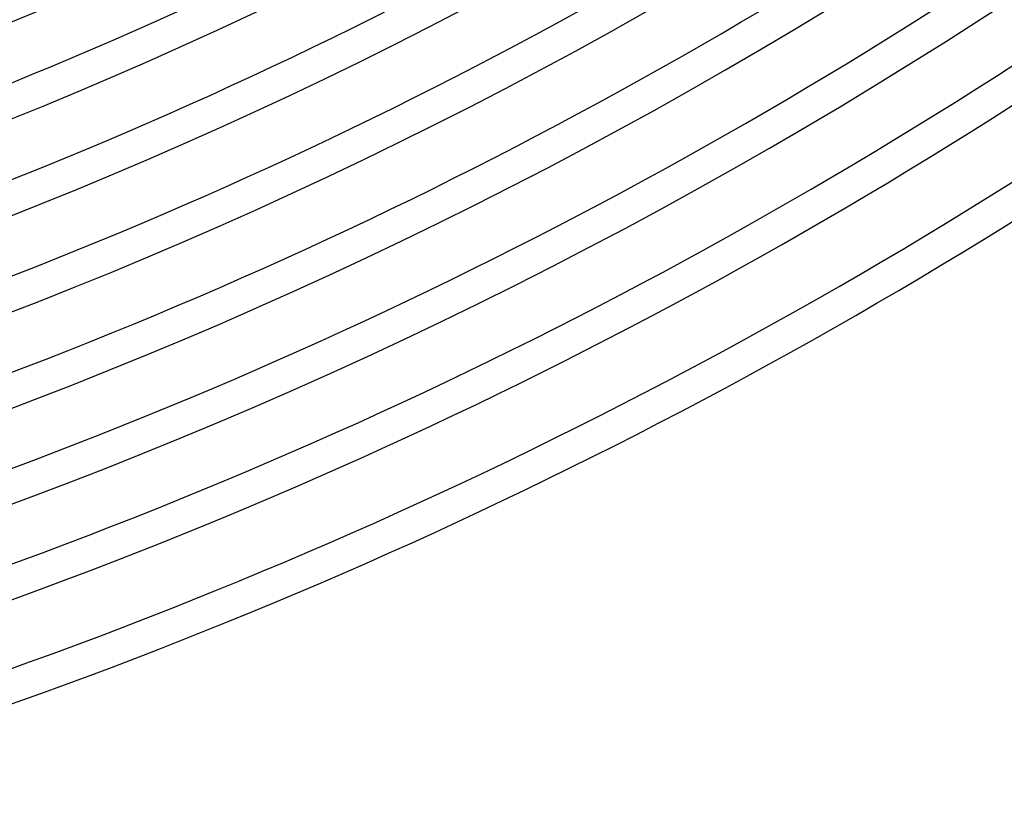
# Model space of a CAD drawing. Header units: millimetres. Extents: x -660 to 660, y -630 to 630.
# Tile 54 of 131: x 206 to 324, y -592 to -498. Entities that reach past the tile are written whole.
import ezdxf

# ---------------------------------------------------------------- set-up
doc = ezdxf.new("R2010")
doc.units = ezdxf.units.MM
doc.layers.add('THICK', color=7, linetype='Continuous')

msp = doc.modelspace()

# ---------------------------------------------------------------- linework, layer by layer
at = {"layer": 'THICK'}
for centre, radius, start, end in [((0, 2.449212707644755e-15), 592.5, 179.9999801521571, 0), ((0, 3.612588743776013e-15), 581.75, 179.9999801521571, 0), ((0, 4.775964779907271e-15), 571, 179.9999801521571, 0), ((0, 5.93934081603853e-15), 560.25, 179.9999801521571, 0), ((0, 7.102716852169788e-15), 549.5, 179.9999801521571, 0), ((0, 8.266092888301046e-15), 538.75, 179.9999801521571, 0), ((0, 9.429468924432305e-15), 528, 179.9999801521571, 0), ((0, 1.059284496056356e-14), 517.25, 179.9999801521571, 0), ((0, 1.175622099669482e-14), 506.5, 179.9999801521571, 0), ((0, 8.266092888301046e-15), 534.75, 288.2142897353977, 323.7856868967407), ((0, 7.102716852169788e-15), 545.5, 288.2100498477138, 323.7899267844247), ((0, 5.93934081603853e-15), 556.25, 288.2059818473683, 323.7939947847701), ((0, 4.775964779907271e-15), 567, 288.2020857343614, 323.797890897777), ((0, 3.612588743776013e-15), 577.75, 288.198361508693, 323.8016724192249), ((0, 2.449212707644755e-15), 588.5, 288.1946945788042, 323.8052820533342), ((0, 1.285836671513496e-15), 599.25, 288.191199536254, 323.8087770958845), ((0, 1.285836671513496e-15), 603.25, 288.0377614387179, 323.9622151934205), ((0, 1.224606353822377e-16), 611, 288.1875326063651, 323.8124440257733), ((0, 1.224606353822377e-16), 615, 288.1861002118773, 323.8139337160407)]:
    msp.add_arc(centre, radius, start, end, dxfattribs=at)

doc.saveas('drawing.dxf')
